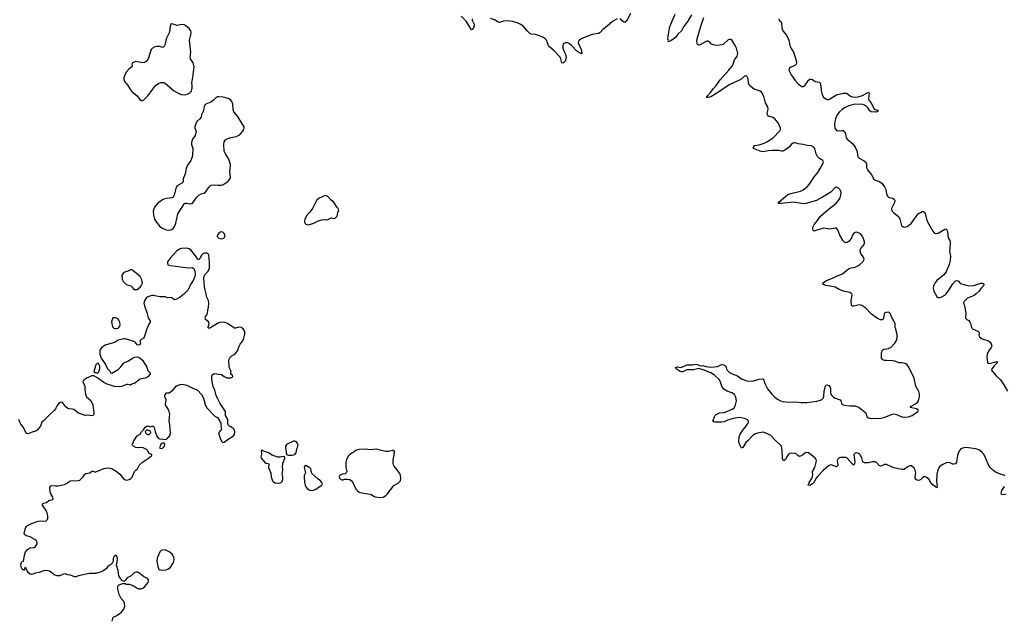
# Model space of a CAD drawing. Header units: inches. Extents: x 2057758 to 2159670, y 827298 to 1016821.
# Tile 36 of 90: x 2077032 to 2091761, y 915654 to 924617. Entities that reach past the tile are written whole.
import ezdxf

# ---------------------------------------------------------------- set-up
doc = ezdxf.new("R2010")
doc.units = ezdxf.units.IN
doc.header["$MEASUREMENT"] = 0
for name, color, linetype in [('C0971', 7, 'Continuous'), ('C0972', 7, 'Continuous'), ('C0981', 7, 'Continuous'), ('C0982', 7, 'Continuous'), ('C0991', 7, 'Continuous'), ('C0992', 7, 'Continuous')]:
    doc.layers.add(name, color=color, linetype=linetype)

msp = doc.modelspace()

# ---------------------------------------------------------------- linework, layer by layer
at = {"layer": 'C0971', "color": 6, "elevation": 500}
for points in [[(2078938, 920000), (2078933, 919990), (2078896, 919864), (2078886, 919850), (2078851, 919830), (2078831, 919810), (2078838, 919770), (2078822, 919750), (2078810, 919745), (2078789, 919749), (2078765, 919785), (2078753, 919793), (2078630, 919834), (2078610, 919839), (2078590, 919837), (2078503, 919817), (2078462, 919790), (2078430, 919777), (2078310, 919745), (2078254, 919706), (2078231, 919670), (2078231, 919610), (2078250, 919551), (2078314, 919454), (2078346, 919390), (2078383, 919350), (2078391, 919331), (2078410, 919325), (2078503, 919377), (2078550, 919425), (2078590, 919481), (2078650, 919505), (2078730, 919555), (2078756, 919564), (2078790, 919567), (2078830, 919556), (2078870, 919518), (2078934, 919414), (2078950, 919365), (2078985, 919330), (2078985, 919310), (2078951, 919269), (2078910, 919249), (2078850, 919241), (2078822, 919230), (2078751, 919169), (2078710, 919158), (2078690, 919146), (2078650, 919155), (2078630, 919154), (2078554, 919126), (2078510, 919118), (2078450, 919127), (2078339, 919159), (2078290, 919183), (2078195, 919255), (2078142, 919282), (2078110, 919282), (2078029, 919251), (2077981, 919210), (2077976, 919190), (2077997, 919157), (2078005, 919130), (2078006, 919070), (2078019, 918990), (2078030, 918970), (2078094, 918914), (2078126, 918850), (2078143, 918730), (2078141, 918710), (2078130, 918693), (2078110, 918687), (2078050, 918698), (2078010, 918689), (2077910, 918725), (2077840, 918780), (2077824, 918785), (2077770, 918788), (2077750, 918796), (2077722, 918822), (2077670, 918886), (2077650, 918889), (2077630, 918881), (2077610, 918863), (2077590, 918839), (2077568, 918792), (2077551, 918770), (2077478, 918702), (2077390, 918610), (2077365, 918590), (2077344, 918530), (2077291, 918470), (2077270, 918458), (2077218, 918442), (2077170, 918421), (2077150, 918418), (2077128, 918428), (2077090, 918513), (2077050, 918561), (2077033, 918590), (2077017, 918630)], [(2078441, 920000), (2078450, 919995), (2078470, 919991), (2078506, 920000)], [(2079875, 920000), (2079870, 919997), (2079858, 920000)], [(2080000, 918932), (2079997, 918937), (2079967, 919007), (2079950, 919070), (2079926, 919126), (2079906, 919230), (2079904, 919276), (2079910, 919298), (2079930, 919312), (2079950, 919318), (2080000, 919310)], [(2078413, 915610), (2078430, 915670), (2078484, 915696), (2078554, 915746), (2078590, 915791), (2078603, 915830), (2078602, 915882), (2078590, 915906), (2078549, 915950), (2078519, 916010), (2078501, 916090), (2078502, 916130), (2078509, 916150), (2078530, 916161), (2078573, 916173), (2078610, 916174), (2078627, 916167), (2078670, 916165), (2078730, 916144), (2078790, 916106), (2078810, 916098), (2078850, 916094), (2078876, 916104), (2078903, 916130), (2078952, 916190), (2078959, 916210), (2078959, 916230), (2078944, 916250), (2078882, 916282), (2078810, 916338), (2078790, 916346), (2078770, 916346), (2078744, 916336), (2078701, 916290), (2078641, 916259), (2078610, 916218), (2078593, 916207), (2078570, 916215), (2078539, 916250), (2078517, 916290), (2078507, 916370), (2078478, 916450), (2078496, 916524), (2078495, 916550), (2078490, 916573), (2078470, 916599), (2078450, 916589), (2078438, 916570), (2078432, 916550), (2078430, 916510), (2078411, 916469), (2078351, 916430), (2078330, 916402), (2078291, 916370), (2078250, 916349), (2078170, 916324), (2078070, 916324), (2077910, 916292), (2077870, 916276), (2077850, 916275), (2077790, 916299), (2077750, 916305), (2077710, 916319), (2077671, 916309), (2077630, 916289), (2077590, 916289), (2077550, 916304), (2077514, 916334), (2077478, 916358), (2077430, 916370), (2077390, 916365), (2077321, 916339), (2077270, 916330), (2077230, 916314), (2077208, 916312), (2077190, 916316), (2077170, 916330), (2077144, 916364), (2077130, 916398), (2077110, 916415), (2077103, 916390), (2077090, 916369), (2077082, 916382), (2077070, 916389), (2077061, 916410), (2077050, 916449), (2077050, 916470), (2077070, 916506), (2077090, 916512), (2077104, 916596), (2077121, 916650), (2077143, 916677), (2077170, 916699), (2077190, 916708), (2077246, 916714), (2077270, 916728), (2077291, 916770), (2077286, 916810), (2077269, 916830), (2077190, 916874), (2077130, 916889), (2077103, 916910), (2077098, 916930), (2077118, 917002), (2077132, 917028), (2077142, 917038), (2077210, 917075), (2077310, 917110), (2077350, 917113), (2077412, 917108), (2077430, 917116), (2077446, 917134), (2077453, 917150), (2077453, 917187), (2077445, 917230), (2077430, 917267), (2077373, 917350), (2077373, 917367), (2077390, 917379), (2077434, 917390), (2077470, 917419), (2077529, 917431), (2077533, 917450), (2077529, 917470), (2077500, 917520), (2077489, 917550), (2077481, 917610), (2077486, 917634), (2077510, 917643), (2077570, 917636), (2077601, 917639), (2077703, 917657), (2077743, 917677), (2077770, 917702), (2077790, 917713), (2077910, 917715), (2077930, 917723), (2077983, 917770), (2078007, 917813), (2078019, 917821), (2078082, 917830), (2078110, 917855), (2078130, 917855), (2078150, 917847), (2078170, 917845), (2078290, 917895), (2078348, 917908), (2078390, 917902), (2078413, 917893), (2078490, 917845), (2078531, 917810), (2078590, 917735), (2078598, 917730), (2078630, 917723), (2078650, 917725), (2078669, 917731), (2078694, 917746), (2078712, 917768), (2078750, 917851), (2078767, 917873), (2078793, 917890), (2078826, 917950), (2078869, 917990), (2078959, 918050), (2079009, 918090), (2079008, 918108), (2078970, 918124), (2078945, 918165), (2078930, 918181), (2078870, 918210), (2078790, 918206), (2078768, 918210), (2078735, 918230), (2078715, 918250), (2078718, 918270), (2078730, 918282), (2078741, 918310), (2078790, 918387), (2078833, 918410), (2078852, 918448), (2078883, 918477), (2078910, 918518), (2078933, 918533), (2078950, 918534), (2078990, 918521), (2079010, 918532), (2079032, 918530), (2079045, 918510), (2079057, 918450), (2079083, 918383), (2079110, 918348), (2079130, 918340), (2079229, 918331), (2079239, 918350), (2079270, 918376), (2079282, 918398), (2079288, 918430), (2079280, 918550), (2079267, 918610), (2079277, 918710), (2079265, 918770), (2079213, 918850), (2079213, 918870), (2079225, 918910), (2079225, 918925), (2079204, 918970), (2079205, 918990), (2079229, 919031), (2079270, 919031), (2079330, 919075), (2079375, 919130), (2079390, 919141), (2079430, 919155), (2079470, 919159), (2079530, 919143), (2079570, 919127), (2079630, 919093), (2079670, 919081), (2079690, 919071), (2079750, 919005), (2079780, 918950), (2079804, 918856), (2079827, 918810), (2079950, 918681), (2079990, 918662), (2080000, 918648)]]:
    msp.add_lwpolyline(points, dxfattribs=at)
for points in [[(2078190, 919469), (2078170, 919447), (2078143, 919350), (2078150, 919332), (2078170, 919336), (2078190, 919325), (2078210, 919332), (2078233, 919390), (2078229, 919431), (2078223, 919450), (2078209, 919469)], [(2078950, 918469), (2078930, 918469), (2078919, 918461), (2078911, 918450), (2078914, 918430), (2078930, 918414), (2078950, 918404), (2078970, 918404), (2078996, 918430), (2078989, 918449), (2078980, 918460)], [(2079195, 918275), (2079170, 918274), (2079150, 918264), (2079139, 918250), (2079131, 918230), (2079125, 918210), (2079130, 918201), (2079150, 918198), (2079170, 918204), (2079197, 918230), (2079201, 918261)], [(2079210, 916679), (2079170, 916676), (2079150, 916667), (2079130, 916649), (2079090, 916554), (2079084, 916510), (2079096, 916430), (2079112, 916392), (2079130, 916379), (2079150, 916373), (2079222, 916378), (2079250, 916388), (2079290, 916420), (2079331, 916489), (2079341, 916530), (2079336, 916570), (2079330, 916590), (2079314, 916614), (2079270, 916651)]]:
    msp.add_lwpolyline(points, close=True, dxfattribs=at)
at = {"layer": 'C0972', "color": 6, "elevation": 500}
for points in [[(2079310, 924552), (2079293, 924547), (2079281, 924519), (2079273, 924430), (2079225, 924330), (2079209, 924251), (2079190, 924209), (2079170, 924201), (2079130, 924214), (2079084, 924216), (2079052, 924208), (2079021, 924190), (2079000, 924170), (2078977, 924110), (2078958, 924042), (2078926, 923990), (2078910, 923978), (2078888, 923972), (2078850, 923973), (2078770, 923990), (2078730, 923976), (2078721, 923970), (2078709, 923951), (2078713, 923930), (2078711, 923910), (2078665, 923875), (2078626, 923830), (2078591, 923750), (2078588, 923728), (2078599, 923690), (2078651, 923630), (2078701, 923550), (2078718, 923530), (2078790, 923475), (2078830, 923423), (2078850, 923406), (2078870, 923407), (2078890, 923419), (2078950, 923476), (2079070, 923634), (2079110, 923662), (2079150, 923674), (2079190, 923674), (2079210, 923665), (2079335, 923555), (2079410, 923513), (2079450, 923498), (2079510, 923491), (2079570, 923514), (2079597, 923543), (2079613, 923590), (2079613, 923630), (2079605, 923670), (2079622, 923750), (2079642, 923910), (2079628, 923970), (2079586, 924030), (2079582, 924050), (2079590, 924130), (2079570, 924310), (2079590, 924390), (2079596, 924430), (2079594, 924450), (2079565, 924485), (2079514, 924530), (2079490, 924540), (2079455, 924545), (2079390, 924529), (2079330, 924550)], [(2078710, 920869), (2078690, 920869), (2078650, 920849), (2078590, 920829), (2078571, 920809), (2078562, 920790), (2078566, 920730), (2078584, 920690), (2078630, 920650), (2078692, 920632), (2078714, 920614), (2078730, 920591), (2078750, 920579), (2078770, 920575), (2078790, 920579), (2078833, 920610), (2078850, 920630), (2078867, 920670), (2078861, 920721), (2078833, 920770), (2078750, 920841)]]:
    msp.add_lwpolyline(points, close=True, dxfattribs=at)
for points in [[(2080000, 923462), (2079990, 923460), (2079970, 923450), (2079930, 923411), (2079890, 923383), (2079815, 923350), (2079796, 923330), (2079784, 923290), (2079782, 923250), (2079751, 923190), (2079741, 923150), (2079727, 923130), (2079681, 923090), (2079665, 923055), (2079654, 923010), (2079654, 922994), (2079670, 922946), (2079655, 922885), (2079618, 922830), (2079600, 922780), (2079602, 922750), (2079620, 922690), (2079615, 922585), (2079607, 922550), (2079590, 922509), (2079542, 922438), (2079520, 922390), (2079507, 922310), (2079476, 922235), (2079479, 922190), (2079458, 922170), (2079390, 922131), (2079375, 922110), (2079343, 921990), (2079330, 921961), (2079310, 921950), (2079230, 921940), (2079190, 921930), (2079170, 921920), (2079095, 921865), (2079048, 921810), (2079037, 921783), (2079031, 921750), (2079035, 921690), (2079050, 921630), (2079073, 921590), (2079130, 921520), (2079170, 921493), (2079222, 921470), (2079270, 921467), (2079310, 921476), (2079330, 921491), (2079350, 921518), (2079369, 921571), (2079397, 921710), (2079497, 921863), (2079510, 921871), (2079530, 921870), (2079570, 921859), (2079610, 921867), (2079649, 921910), (2079674, 921950), (2079710, 921991), (2079749, 922010), (2079790, 922019), (2079810, 922033), (2079864, 922116), (2079890, 922138), (2079934, 922146), (2080000, 922140)], [(2080000, 921407), (2079990, 921395), (2079987, 921370), (2080000, 921357)], [(2079858, 920000), (2079850, 920002), (2079846, 920010), (2079855, 920025), (2079868, 920070), (2079855, 920095), (2079810, 920130), (2079808, 920150), (2079812, 920170), (2079837, 920210), (2079843, 920230), (2079847, 920270), (2079857, 920310), (2079859, 920370), (2079854, 920410), (2079828, 920470), (2079822, 920510), (2079795, 920610), (2079784, 920750), (2079795, 920790), (2079849, 920851), (2079870, 920894), (2079873, 920990), (2079862, 921090), (2079849, 921109), (2079830, 921122), (2079790, 921119), (2079770, 921109), (2079751, 921090), (2079730, 921048), (2079710, 921026), (2079692, 921028), (2079679, 921059), (2079627, 921127), (2079590, 921169), (2079566, 921186), (2079530, 921197), (2079451, 921189), (2079421, 921179), (2079379, 921150), (2079290, 921053), (2079256, 921010), (2079245, 920990), (2079241, 920970), (2079248, 920948), (2079290, 920934), (2079510, 920908), (2079570, 920903), (2079610, 920905), (2079639, 920890), (2079652, 920852), (2079657, 920810), (2079650, 920770), (2079627, 920710), (2079588, 920650), (2079550, 920574), (2079480, 920500), (2079430, 920461), (2079370, 920425), (2079350, 920424), (2079310, 920454), (2079297, 920457), (2079250, 920454), (2079210, 920466), (2079130, 920467), (2079030, 920486), (2079010, 920486), (2078951, 920469), (2078930, 920458), (2078903, 920417), (2078888, 920370), (2078898, 920330), (2078935, 920235), (2078955, 920155), (2078968, 920128), (2078985, 920110), (2078986, 920090), (2078964, 920056), (2078938, 920000)], [(2078506, 920000), (2078510, 920001), (2078529, 920030), (2078533, 920050), (2078529, 920090), (2078517, 920117), (2078499, 920139), (2078470, 920154), (2078425, 920155), (2078407, 920093), (2078408, 920068), (2078420, 920020), (2078430, 920006), (2078441, 920000)], [(2080000, 920072), (2079875, 920000)]]:
    msp.add_lwpolyline(points, dxfattribs=at)
at = {"layer": 'C0981', "color": 6}
for points, elevation in [([(2080000, 919310), (2080050, 919303), (2080072, 919290), (2080090, 919272), (2080130, 919254), (2080190, 919254), (2080218, 919270), (2080215, 919295), (2080188, 919308), (2080189, 919330), (2080195, 919350), (2080175, 919390), (2080164, 919430), (2080162, 919510), (2080169, 919550), (2080209, 919590), (2080230, 919599), (2080260, 919620), (2080297, 919670), (2080314, 919730), (2080330, 919758), (2080357, 919790), (2080378, 919830), (2080399, 919910), (2080399, 919950), (2080373, 919990), (2080361, 920000)], 500), ([(2080261, 920000), (2080250, 919997), (2080246, 920000)], 500), ([(2090000, 919513), (2089970, 919514), (2089944, 919524), (2089925, 919550), (2089926, 919614), (2089931, 919649), (2089939, 919670), (2089958, 919682), (2090000, 919688)], 400), ([(2090000, 917956), (2089990, 917959), (2089970, 917958), (2089930, 917935), (2089910, 917931), (2089890, 917940), (2089850, 917986), (2089830, 917995), (2089790, 917996), (2089730, 917980), (2089670, 917982), (2089651, 917991), (2089639, 918010), (2089630, 918050), (2089610, 918098), (2089590, 918118), (2089570, 918128), (2089549, 918131), (2089530, 918129), (2089511, 918109), (2089524, 917990), (2089521, 917970), (2089510, 917948), (2089490, 917960), (2089410, 918052), (2089390, 918062), (2089370, 918064), (2089310, 918063), (2089290, 918056), (2089264, 918030), (2089260, 918010), (2089270, 917950), (2089264, 917930), (2089250, 917924), (2089170, 917950), (2089150, 917947), (2089130, 917936), (2089050, 917869), (2088970, 917781), (2088947, 917750), (2088912, 917690), (2088892, 917670), (2088850, 917645), (2088828, 917648), (2088843, 917690), (2088885, 917755), (2088896, 917796), (2088893, 917850), (2088925, 917910), (2088952, 918010), (2088948, 918030), (2088930, 918050), (2088870, 918104), (2088830, 918130), (2088790, 918135), (2088744, 918096), (2088710, 918081), (2088690, 918078), (2088670, 918090), (2088652, 918112), (2088630, 918124), (2088570, 918129), (2088550, 918121), (2088530, 918102), (2088508, 918070), (2088488, 918030), (2088470, 918015), (2088459, 918019), (2088448, 918028), (2088441, 918061), (2088440, 918170), (2088428, 918230), (2088410, 918253), (2088336, 918316), (2088267, 918390), (2088210, 918423), (2088170, 918438), (2088150, 918440), (2088070, 918424), (2088031, 918409), (2087994, 918386), (2087972, 918368), (2087930, 918315), (2087892, 918288), (2087850, 918213), (2087830, 918202), (2087804, 918250), (2087791, 918290), (2087795, 918370), (2087810, 918410), (2087847, 918473), (2087898, 918530), (2087924, 918570), (2087933, 918590), (2087934, 918610), (2087923, 918623), (2087890, 918640), (2087830, 918656), (2087799, 918659), (2087730, 918652), (2087621, 918619), (2087570, 918598), (2087530, 918590), (2087431, 918591), (2087414, 918594), (2087394, 918610), (2087404, 918616), (2087430, 918684), (2087450, 918705), (2087470, 918718), (2087502, 918730), (2087570, 918737), (2087612, 918748), (2087698, 918790), (2087723, 918810), (2087741, 918850), (2087754, 918910), (2087744, 918964), (2087725, 919005), (2087684, 919030), (2087615, 919055), (2087564, 919083), (2087535, 919130), (2087510, 919203), (2087493, 919230), (2087420, 919300), (2087370, 919330), (2087256, 919376), (2087190, 919392), (2087110, 919376), (2087010, 919372), (2086950, 919343), (2086930, 919342), (2086910, 919350), (2086853, 919390), (2086843, 919410), (2086870, 919419), (2086910, 919410), (2086930, 919415), (2086970, 919427), (2087010, 919448), (2087029, 919451), (2087090, 919447), (2087150, 919460), (2087170, 919455), (2087210, 919433), (2087250, 919438), (2087303, 919423), (2087370, 919415), (2087470, 919426), (2087530, 919455), (2087564, 919450), (2087593, 919430), (2087606, 919390), (2087617, 919370), (2087650, 919336), (2087690, 919313), (2087770, 919283), (2087830, 919242), (2087910, 919210), (2087990, 919206), (2088030, 919214), (2088090, 919236), (2088150, 919238), (2088162, 919222), (2088179, 919170), (2088219, 919090), (2088281, 919010), (2088330, 918963), (2088370, 918934), (2088412, 918912), (2088450, 918899), (2088530, 918892), (2088650, 918894), (2088716, 918884), (2088805, 918885), (2088955, 918905), (2089010, 918918), (2089033, 918930), (2089050, 918951), (2089059, 918981), (2089065, 919050), (2089085, 919135), (2089093, 919147), (2089110, 919150), (2089138, 919138), (2089156, 919116), (2089162, 919090), (2089161, 919030), (2089168, 919010), (2089181, 918990), (2089206, 918966), (2089230, 918951), (2089305, 918925), (2089314, 918910), (2089326, 918870), (2089338, 918858), (2089349, 918849), (2089366, 918846), (2089450, 918835), (2089530, 918837), (2089590, 918810), (2089689, 918730), (2089702, 918670), (2089730, 918656), (2089770, 918647), (2089850, 918649), (2089894, 918646), (2089975, 918665), (2090000, 918675)], 400), ([(2080000, 918648), (2080028, 918608), (2080041, 918570), (2080041, 918530), (2080051, 918490), (2080046, 918470), (2080030, 918459), (2080017, 918443), (2080012, 918430), (2080013, 918410), (2080030, 918351), (2080050, 918306), (2080070, 918288), (2080090, 918290), (2080150, 918336), (2080230, 918386), (2080244, 918410), (2080249, 918430), (2080249, 918450), (2080235, 918490), (2080190, 918522), (2080169, 918529), (2080149, 918549), (2080145, 918570), (2080145, 918630), (2080109, 918690), (2080109, 918750), (2080031, 918870), (2080000, 918932)], 500)]:
    msp.add_lwpolyline(points, dxfattribs=dict(at, elevation=elevation))
at = {"layer": 'C0981', "color": 6, "elevation": 500}
for points in [[(2081150, 918305), (2081130, 918305), (2081023, 918257), (2081006, 918230), (2081006, 918210), (2081025, 918105), (2081055, 918095), (2081110, 918095), (2081150, 918106), (2081166, 918134), (2081178, 918190), (2081190, 918212), (2081196, 918250), (2081190, 918269), (2081170, 918299)], [(2080670, 918168), (2080650, 918166), (2080645, 918150), (2080651, 918131), (2080651, 918111), (2080641, 918070), (2080646, 918050), (2080710, 917978), (2080754, 917970), (2080758, 917958), (2080756, 917910), (2080789, 917829), (2080795, 917770), (2080813, 917713), (2080830, 917695), (2080850, 917684), (2080890, 917679), (2080930, 917684), (2080949, 917691), (2080959, 917701), (2080970, 917730), (2080968, 917770), (2080959, 917810), (2080968, 917870), (2080964, 917930), (2080973, 917987), (2080999, 918050), (2080995, 918075), (2080950, 918073), (2080930, 918067), (2080890, 918067), (2080810, 918099), (2080752, 918132), (2080678, 918158)], [(2082370, 918189), (2082270, 918176), (2082210, 918186), (2082110, 918182), (2082070, 918172), (2082011, 918130), (2081970, 918109), (2081950, 918089), (2081921, 918030), (2081912, 917990), (2081910, 917910), (2081924, 917850), (2081922, 917838), (2081918, 917830), (2081901, 917819), (2081858, 917810), (2081816, 917790), (2081811, 917770), (2081816, 917750), (2081830, 917736), (2081850, 917727), (2081870, 917727), (2081890, 917736), (2081930, 917738), (2081970, 917731), (2081990, 917718), (2082016, 917690), (2082061, 917590), (2082083, 917563), (2082110, 917541), (2082150, 917531), (2082270, 917514), (2082290, 917507), (2082330, 917481), (2082350, 917475), (2082430, 917465), (2082470, 917468), (2082507, 917493), (2082530, 917515), (2082630, 917641), (2082696, 917684), (2082730, 917714), (2082734, 917750), (2082730, 917790), (2082722, 917810), (2082678, 917878), (2082636, 917930), (2082624, 917950), (2082618, 917970), (2082617, 918023), (2082638, 918130), (2082638, 918150), (2082630, 918169), (2082609, 918169), (2082547, 918153), (2082510, 918151), (2082445, 918165)], [(2081310, 917944), (2081293, 917927), (2081289, 917911), (2081307, 917830), (2081289, 917791), (2081286, 917770), (2081292, 917690), (2081308, 917630), (2081330, 917597), (2081370, 917573), (2081410, 917570), (2081450, 917584), (2081554, 917650), (2081564, 917670), (2081554, 917690), (2081533, 917710), (2081490, 917742), (2081403, 917823), (2081394, 917850), (2081394, 917870), (2081386, 917890), (2081370, 917907)]]:
    msp.add_lwpolyline(points, close=True, dxfattribs=at)
at = {"layer": 'C0982', "color": 6}
for points, elevation in [([(2086170, 924710), (2086110, 924595), (2086090, 924580), (2086070, 924578), (2086011, 924631)], 400), ([(2087082, 924690), (2087025, 924595), (2086962, 924510), (2086930, 924452), (2086878, 924402), (2086843, 924350), (2086770, 924298), (2086749, 924289), (2086730, 924290), (2086735, 924305), (2086728, 924328), (2086732, 924370), (2086756, 924510), (2086770, 924550), (2086839, 924701)], 400), ([(2083798, 924630), (2083799, 924610), (2083828, 924550), (2083830, 924524), (2083810, 924477), (2083790, 924463), (2083712, 924592), (2083638, 924670)], 400), ([(2085970, 924627), (2085902, 924590), (2085822, 924518), (2085755, 924470), (2085713, 924427), (2085690, 924412), (2085590, 924394), (2085430, 924330), (2085404, 924310), (2085390, 924294), (2085386, 924270), (2085432, 924170), (2085442, 924118), (2085441, 924110), (2085434, 924106), (2085390, 924128), (2085359, 924150), (2085290, 924227), (2085250, 924260), (2085230, 924270), (2085210, 924272), (2085190, 924270), (2085170, 924259), (2085162, 924250), (2085156, 924230), (2085159, 924190), (2085171, 924150), (2085198, 924098), (2085205, 924050), (2085203, 924030), (2085190, 923997), (2085170, 923975), (2085150, 923967), (2085144, 923970), (2085128, 924030), (2085116, 924056), (2085027, 924150), (2084955, 924210), (2084941, 924230), (2084910, 924309), (2084892, 924332), (2084856, 924356), (2084810, 924377), (2084750, 924393), (2084690, 924399), (2084670, 924407), (2084630, 924443), (2084571, 924511), (2084530, 924542), (2084490, 924564), (2084411, 924589), (2084330, 924600), (2084270, 924595), (2084210, 924574), (2084190, 924579), (2084135, 924615), (2084075, 924635)], 400), ([(2090000, 920235), (2089990, 920234), (2089973, 920227), (2089964, 920210), (2089955, 920145), (2089949, 920131), (2089936, 920124), (2089910, 920125), (2089863, 920143), (2089770, 920214), (2089690, 920297), (2089630, 920339), (2089590, 920348), (2089508, 920328), (2089488, 920328), (2089476, 920336), (2089470, 920410), (2089485, 920490), (2089478, 920510), (2089452, 920530), (2089370, 920549), (2089290, 920575), (2089231, 920611), (2089210, 920618), (2089090, 920638), (2089058, 920650), (2089039, 920670), (2089101, 920710), (2089190, 920747), (2089250, 920778), (2089342, 920810), (2089430, 920884), (2089470, 920899), (2089530, 920913), (2089569, 920930), (2089601, 920950), (2089645, 920990), (2089665, 921030), (2089659, 921050), (2089617, 921117), (2089607, 921150), (2089607, 921170), (2089615, 921190), (2089663, 921250), (2089670, 921270), (2089668, 921290), (2089649, 921350), (2089630, 921386), (2089610, 921408), (2089590, 921422), (2089550, 921437), (2089530, 921432), (2089517, 921423), (2089490, 921390), (2089473, 921350), (2089438, 921302), (2089410, 921279), (2089390, 921276), (2089370, 921284), (2089350, 921304), (2089301, 921390), (2089270, 921469), (2089250, 921495), (2089230, 921496), (2089150, 921480), (2089090, 921491), (2089050, 921493), (2088912, 921452), (2088900, 921460), (2088895, 921470), (2088899, 921510), (2088916, 921550), (2088966, 921610), (2089008, 921672), (2089124, 921776), (2089210, 921839), (2089250, 921874), (2089280, 921910), (2089303, 921950), (2089316, 921990), (2089318, 922030), (2089304, 922070), (2089285, 922090), (2089250, 922109), (2089230, 922103), (2089165, 922035), (2089043, 921957), (2088950, 921911), (2088793, 921867), (2088750, 921861), (2088610, 921886), (2088430, 921865), (2088390, 921865), (2088379, 921870), (2088394, 921890), (2088521, 921998), (2088565, 922015), (2088710, 922050), (2088751, 922070), (2088808, 922110), (2088844, 922150), (2088919, 922270), (2088972, 922330), (2089043, 922450), (2089058, 922490), (2089047, 922510), (2088998, 922538), (2088968, 922568), (2088948, 922608), (2088926, 922690), (2088913, 922710), (2088879, 922730), (2088810, 922733), (2088750, 922747), (2088677, 922757), (2088630, 922772), (2088610, 922772), (2088590, 922765), (2088570, 922750), (2088545, 922715), (2088510, 922683), (2088470, 922657), (2088450, 922650), (2088430, 922649), (2088390, 922656), (2088290, 922656), (2088230, 922652), (2088150, 922637), (2088110, 922648), (2088010, 922690), (2088007, 922710), (2088027, 922733), (2088096, 922744), (2088170, 922770), (2088210, 922790), (2088304, 922850), (2088403, 922950), (2088411, 922970), (2088411, 922990), (2088377, 923070), (2088330, 923132), (2088290, 923158), (2088234, 923174), (2088216, 923190), (2088212, 923210), (2088227, 923270), (2088224, 923310), (2088190, 923370), (2088169, 923450), (2088144, 923510), (2088130, 923530), (2088110, 923545), (2088017, 923577), (2087951, 923630), (2087934, 923670), (2087929, 923730), (2087909, 923770), (2087890, 923776), (2087870, 923767), (2087817, 923723), (2087656, 923644), (2087570, 923590), (2087501, 923539), (2087370, 923463), (2087330, 923449), (2087304, 923450), (2087310, 923470), (2087322, 923478), (2087371, 923529), (2087410, 923586), (2087450, 923630), (2087510, 923714), (2087641, 923859), (2087683, 923917), (2087703, 923950), (2087726, 924014), (2087767, 924070), (2087773, 924110), (2087753, 924190), (2087736, 924230), (2087690, 924304), (2087670, 924318), (2087650, 924322), (2087630, 924315), (2087553, 924247), (2087510, 924234), (2087450, 924232), (2087410, 924238), (2087383, 924250), (2087350, 924283), (2087330, 924295), (2087310, 924294), (2087290, 924286), (2087210, 924240), (2087190, 924233), (2087170, 924244), (2087163, 924283), (2087167, 924330), (2087225, 924535), (2087264, 924650)], 400), ([(2088390, 924630), (2088393, 924610), (2088423, 924583), (2088430, 924570), (2088435, 924495), (2088449, 924450), (2088504, 924384), (2088539, 924310), (2088552, 924230), (2088559, 924210), (2088605, 924130), (2088628, 924070), (2088645, 924005), (2088651, 923970), (2088647, 923950), (2088628, 923932), (2088570, 923907), (2088548, 923892), (2088539, 923870), (2088542, 923850), (2088570, 923791), (2088630, 923707), (2088682, 923650), (2088730, 923617), (2088750, 923615), (2088778, 923630), (2088809, 923670), (2088833, 923710), (2088850, 923727), (2088870, 923728), (2088890, 923722), (2088932, 923692), (2088990, 923682), (2089004, 923664), (2089014, 923630), (2089022, 923550), (2089034, 923490), (2089058, 923458), (2089090, 923432), (2089110, 923421), (2089130, 923422), (2089150, 923430), (2089250, 923492), (2089350, 923515), (2089396, 923516), (2089410, 923510), (2089459, 923470), (2089490, 923459), (2089530, 923456), (2089577, 923463), (2089639, 923481), (2089731, 923531), (2089739, 923510), (2089729, 923431), (2089736, 923410), (2089770, 923370), (2089810, 923289), (2089830, 923274), (2089870, 923260), (2089879, 923250), (2089848, 923232), (2089770, 923239), (2089750, 923250), (2089718, 923298), (2089697, 923317), (2089670, 923337), (2089645, 923345), (2089530, 923351), (2089450, 923333), (2089410, 923318), (2089370, 923297), (2089333, 923270), (2089292, 923230), (2089263, 923190), (2089237, 923130), (2089225, 923090), (2089222, 923030), (2089228, 922990), (2089250, 922958), (2089270, 922950), (2089330, 922959), (2089350, 922956), (2089370, 922943), (2089384, 922910), (2089395, 922850), (2089411, 922830), (2089496, 922756), (2089528, 922710), (2089561, 922641), (2089563, 922590), (2089570, 922564), (2089590, 922542), (2089665, 922505), (2089690, 922483), (2089699, 922459), (2089701, 922410), (2089712, 922370), (2089773, 922293), (2089807, 922230), (2089830, 922216), (2089890, 922196), (2089930, 922169), (2089970, 922116), (2089990, 922075), (2090000, 922011)], 400), ([(2080000, 922140), (2080030, 922137), (2080050, 922140), (2080070, 922146), (2080144, 922196), (2080177, 922230), (2080184, 922256), (2080176, 922350), (2080185, 922430), (2080183, 922450), (2080159, 922530), (2080110, 922610), (2080093, 922650), (2080085, 922750), (2080090, 922790), (2080110, 922817), (2080143, 922837), (2080190, 922852), (2080276, 922870), (2080311, 922889), (2080337, 922910), (2080370, 922947), (2080384, 922970), (2080390, 922990), (2080390, 923010), (2080290, 923171), (2080235, 923235), (2080224, 923270), (2080220, 923350), (2080207, 923390), (2080189, 923410), (2080150, 923436), (2080077, 923457), (2080010, 923463), (2080000, 923462)], 500), ([(2080000, 921357), (2080010, 921348), (2080050, 921337), (2080070, 921339), (2080089, 921350), (2080098, 921362), (2080104, 921390), (2080090, 921417), (2080070, 921433), (2080050, 921439), (2080030, 921434), (2080010, 921419), (2080000, 921407)], 500), ([(2080246, 920000), (2080139, 920070), (2080086, 920086), (2080030, 920084), (2080010, 920078), (2080000, 920072)], 500), ([(2080361, 920000), (2080350, 920009), (2080310, 920012), (2080261, 920000)], 500)]:
    msp.add_lwpolyline(points, dxfattribs=dict(at, elevation=elevation))
at = {"layer": 'C0982', "color": 6, "elevation": 500}
msp.add_lwpolyline([(2081610, 921985), (2081590, 921981), (2081510, 921943), (2081471, 921910), (2081411, 921790), (2081370, 921736), (2081330, 921693), (2081299, 921630), (2081293, 921590), (2081303, 921563), (2081313, 921553), (2081350, 921546), (2081430, 921568), (2081495, 921605), (2081550, 921620), (2081590, 921623), (2081630, 921618), (2081690, 921648), (2081730, 921642), (2081750, 921644), (2081777, 921670), (2081784, 921690), (2081784, 921710), (2081805, 921770), (2081797, 921790), (2081778, 921810), (2081730, 921885), (2081690, 921914), (2081642, 921970)], close=True, dxfattribs=at)
at = {"layer": 'C0991', "color": 6, "elevation": 400}
for points in [[(2090000, 919688), (2090030, 919692), (2090064, 919710), (2090124, 919776), (2090146, 919814), (2090158, 919850), (2090156, 919904), (2090131, 920000)], [(2091278, 920000), (2091287, 919987), (2091376, 919950), (2091387, 919930), (2091382, 919890), (2091390, 919867), (2091430, 919838), (2091525, 919810), (2091551, 919790), (2091565, 919765), (2091573, 919730), (2091566, 919710), (2091525, 919655), (2091506, 919610), (2091498, 919570), (2091507, 919487), (2091515, 919475), (2091530, 919470), (2091598, 919482), (2091635, 919495), (2091650, 919497), (2091662, 919490), (2091607, 919433), (2091575, 919390), (2091569, 919369), (2091633, 919290), (2091704, 919224), (2091756, 919150), (2091810, 919054)], [(2090000, 918675), (2090088, 918712), (2090110, 918714), (2090146, 918706), (2090229, 918669), (2090250, 918665), (2090330, 918670), (2090384, 918690), (2090469, 918750), (2090478, 918770), (2090449, 918790), (2090354, 918810), (2090365, 918830), (2090433, 918867), (2090465, 918895), (2090475, 918910), (2090491, 918970), (2090494, 919010), (2090482, 919050), (2090439, 919130), (2090410, 919250), (2090333, 919413), (2090307, 919450), (2090290, 919464), (2090264, 919476), (2090230, 919480), (2090190, 919478), (2090122, 919502), (2090088, 919508), (2090000, 919513)], [(2091768, 917788), (2091756, 917796), (2091690, 917817), (2091630, 917842), (2091580, 917880), (2091551, 917911), (2091520, 917960), (2091470, 918080), (2091450, 918116), (2091430, 918139), (2091390, 918170), (2091350, 918189), (2091330, 918194), (2091190, 918211), (2091154, 918206), (2091124, 918196), (2091112, 918190), (2091095, 918170), (2091073, 918127), (2091061, 918090), (2091048, 917992), (2091033, 917967), (2091010, 917962), (2090990, 917964), (2090950, 917980), (2090910, 917989), (2090890, 917983), (2090830, 917952), (2090790, 917921), (2090764, 917876), (2090750, 917813), (2090747, 917707), (2090758, 917630), (2090750, 917607), (2090674, 917670), (2090630, 917735), (2090590, 917765), (2090570, 917773), (2090550, 917771), (2090510, 917733), (2090490, 917721), (2090470, 917716), (2090446, 917726), (2090429, 917750), (2090427, 917770), (2090436, 917830), (2090429, 917870), (2090410, 917903), (2090370, 917935), (2090350, 917937), (2090330, 917928), (2090285, 917895), (2090256, 917884), (2090230, 917881), (2090108, 917908), (2090010, 917953), (2090000, 917956)], [(2091790, 917511), (2091742, 917502), (2091719, 917510), (2091714, 917530), (2091726, 917570), (2091763, 917630)]]:
    msp.add_lwpolyline(points, dxfattribs=at)
at = {"layer": 'C0992', "color": 6, "elevation": 400}
for points in [[(2090000, 922011), (2090001, 922001), (2090013, 921973), (2090030, 921960), (2090090, 921945), (2090115, 921930), (2090122, 921910), (2090121, 921890), (2090081, 921810), (2090074, 921790), (2090073, 921770), (2090083, 921750), (2090101, 921730), (2090183, 921663), (2090199, 921630), (2090218, 921550), (2090230, 921530), (2090250, 921515), (2090270, 921509), (2090310, 921520), (2090374, 921570), (2090410, 921629), (2090470, 921708), (2090530, 921744), (2090550, 921744), (2090569, 921729), (2090575, 921715), (2090596, 921630), (2090614, 921590), (2090692, 921452), (2090710, 921427), (2090730, 921413), (2090750, 921413), (2090770, 921419), (2090870, 921480), (2090890, 921485), (2090897, 921477), (2090910, 921445), (2090921, 921350), (2090944, 921310), (2090949, 921290), (2090948, 921190), (2090942, 921150), (2090955, 921075), (2090949, 921010), (2090935, 920950), (2090890, 920839), (2090849, 920791), (2090753, 920710), (2090722, 920670), (2090702, 920630), (2090698, 920590), (2090706, 920554), (2090749, 920470), (2090770, 920455), (2090790, 920452), (2090827, 920467), (2090870, 920492), (2090890, 920510), (2090930, 920567), (2090990, 920664), (2091030, 920707), (2091050, 920714), (2091070, 920707), (2091095, 920675), (2091107, 920667), (2091170, 920646), (2091233, 920633), (2091305, 920635), (2091410, 920673), (2091430, 920673), (2091445, 920665), (2091454, 920650), (2091451, 920630), (2091410, 920590), (2091386, 920550), (2091342, 920510), (2091310, 920487), (2091210, 920448), (2091153, 920390), (2091151, 920370), (2091166, 920330), (2091184, 920230), (2091181, 920150), (2091198, 920130), (2091230, 920111), (2091246, 920090), (2091256, 920070), (2091271, 920010), (2091278, 920000)], [(2090131, 920000), (2090129, 920009), (2090127, 920070), (2090110, 920107), (2090082, 920150), (2090050, 920229), (2090030, 920237), (2090000, 920235)]]:
    msp.add_lwpolyline(points, dxfattribs=at)

doc.saveas('drawing.dxf')
